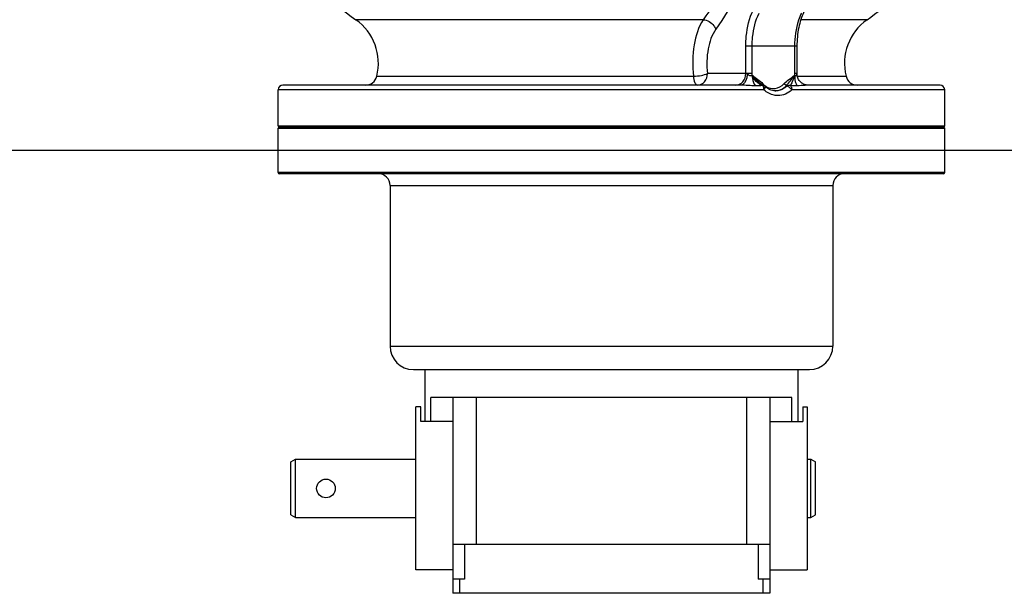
# Model space of a CAD drawing. Header units: metres. Extents: x 70279.8 to 70377.7, y 409251.8 to 409331.5.
# Tile 80 of 244: x 70312.621 to 70313.044, y 409309.16 to 409309.406. Entities that reach past the tile are written whole.
import ezdxf

# ---------------------------------------------------------------- set-up
doc = ezdxf.new("R2010")
doc.units = ezdxf.units.M

# ---------------------------------------------------------------- blocks, each defined once
blk = doc.blocks.new('PASS UNIT_20170322')
at = {"linetype": 'Continuous'}
for p, q in [((563.5, -514.12), (563.5, -229.12)), ((564, -514.62), (564, -228.62)), ((564, -228.62), (583, -228.62)), ((583, -228.62), (583, -514.62)), ((583.5, -514.12), (583.5, -229.12)), ((584, -228.62), (584, -514.62)), ((584, -228.62), (599.5, -228.62)), ((599.5, -437.06), (599.5, -228.62)), ((601.5, -427.04), (601.5, -230.62)), ((417.15, -234.12), (416, -236.12)), ((416, -236.12), (416, -287.62)), ((416, -236.12), (441, -236.12)), ((417.16, -234.12), (439.84, -234.12)), ((439.85, -234.12), (441, -236.12)), ((441, -236.12), (441, -287.62)), ((629.57, -411.02), (629.57, -261.95)), ((605.29, -270.92), (605.29, -406.81)), ((489.5, -276.62), (489.5, -466.62)), ((558.5, -276.62), (489.5, -276.62)), ((558.5, -276.62), (558.5, -466.62)), ((479.5, -286.62), (479.5, -456.62)), ((393.5, -303.62), (393.5, -287.62)), ((393.5, -287.62), (463.5, -287.62)), ((457.22, -303.62), (457.22, -289.84)), ((457.22, -289.84), (463.5, -289.84)), ((463.5, -289.84), (463.5, -287.62)), ((479.5, -291.62), (457.22, -291.62)), ((457.22, -294.16), (467.5, -294.16)), ((467.5, -449.08), (467.5, -294.16)), ((383.5, -439.62), (383.5, -303.62)), ((467.5, -303.62), (383.5, -303.62)), ((389.5, -308.62), (389.5, -303.62)), ((404.5, -439.62), (404.5, -303.62)), ((383.5, -306.62), (389.5, -306.62)), ((404.5, -308.62), (389.5, -308.62)), ((467.5, -313.62), (404.5, -313.62)), ((606.5, -432.03), (606.5, -412.84)), ((467.5, -429.62), (404.5, -429.62)), ((606.5, -429.29), (618.22, -429.29)), ((618.22, -451.21), (618.22, -429.29)), ((389.5, -439.62), (389.5, -434.62)), ((404.5, -434.62), (389.5, -434.62)), ((605.64, -432.17), (605.63, -431.98)), ((606.5, -432.03), (618.22, -432.03)), ((389.5, -436.62), (383.5, -436.62)), ((601.29, -437.03), (601.36, -436.89)), ((601.36, -436.89), (601.56, -436.53)), ((467.5, -439.62), (383.5, -439.62)), ((393.5, -439.62), (393.5, -455.62)), ((457.22, -439.62), (457.22, -453.79)), ((457.22, -449.08), (467.5, -449.08)), ((479.5, -451.62), (457.22, -451.62)), ((599.5, -514.62), (599.5, -449.01)), ((605.29, -451.36), (605.29, -472.32)), ((605.63, -450.26), (605.64, -450.07)), ((606.26, -451.22), (606.41, -451.21)), ((606.42, -451.21), (606.36, -451.21)), ((606.41, -451.21), (606.5, -451.21)), ((606.5, -451.21), (606.5, -450.21)), ((618.22, -450.21), (606.5, -450.21)), ((618.22, -451.21), (606.5, -451.21)), ((463.5, -455.62), (393.5, -455.62)), ((416, -455.62), (416, -457.12)), ((441, -455.62), (441, -457.12)), ((463.5, -453.79), (457.22, -453.79)), ((463.5, -453.79), (463.5, -455.62)), ((601.5, -512.62), (601.5, -456.19)), ((601.53, -455.65), (601.59, -455.25)), ((629.57, -481.29), (629.57, -452.89)), ((416, -457.12), (417.15, -459.12)), ((416, -457.12), (441, -457.12)), ((417.16, -459.12), (439.84, -459.12)), ((441, -457.12), (439.85, -459.12)), ((558.5, -466.62), (489.5, -466.62)), ((564, -514.62), (583, -514.62)), ((584, -514.62), (599.5, -514.62))]:
    blk.add_line(p, q, dxfattribs=at)
for points in [[(599, -442.12), (599.01, -441.78), (599.06, -441.25), (599.17, -440.72), (599.31, -440.2), (599.51, -439.69), (599.74, -439.19), (600.02, -438.71), (600.34, -438.24), (600.7, -437.8), (600.95, -437.53)], [(601.56, -436.53), (601.78, -436.18), (602.01, -435.83), (602.26, -435.5), (602.31, -435.44)], [(601.59, -455.25), (601.68, -454.86), (601.81, -454.46), (601.97, -454.08), (602.16, -453.71), (602.38, -453.36), (602.64, -453.03), (602.92, -452.72), (603.22, -452.43), (603.55, -452.17), (603.89, -451.94), (604.26, -451.74), (604.64, -451.57), (605.03, -451.43), (605.44, -451.32), (605.85, -451.25), (606.26, -451.22)], [(601.5, -456.19), (601.5, -456.04), (601.53, -455.65)]]:
    blk.add_lwpolyline(points, dxfattribs=at)
blk.add_circle((428.5, -249.12), 4, dxfattribs=at)
for centre, radius, start, end in [((783.5, -371.62), 189, 120.8814, 144.5305), ((564, -229.12), 0.5, 90, 180), ((583, -229.12), 0.5, 0, 90), ((584, -229.12), 0.5, 90, 180), ((599.5, -230.62), 2, 0, 90), ((610.84, -248.6), 23, 256.041, 324.5305), ((606.5, -266.07), 5, 180, 256.041), ((558.5, -271.62), 5, 270, 0), ((489.5, -286.62), 10, 90, 180), ((-7.36, -441.41), 608.66, 0.45672, 0.75196), ((606.5, -423.95), 8.07, 263.7887, 270.0008), ((599.49, -436.14), 2.01, 316.3732, 333.7736), ((606.34, -441.43), 6.41, 144.1834, 145.0227), ((606.42, -441.49), 6.51, 140.3884, 144.176), ((610.87, -440.43), 10.34, 149.7831, 158.0269), ((606.51, -441.56), 6.62, 139.0448, 140.3938), ((606.69, -441.73), 6.87, 131.5533, 139.0083), ((605.39, -441.62), 6.39, 181.7621, 184.4901), ((605.4, -441.62), 6.4, 184.4896, 185.114), ((72.75, -444.05), 528.55, 359.2031, 359.5266), ((606.5, -458.29), 8.07, 89.9992, 96.2113), ((606.43, -444.86), 6.35, 268.5192, 269.3758), ((489.5, -456.62), 10, 180, 270), ((558.5, -471.62), 5, 0, 90), ((606.5, -477.17), 5, 103.959, 180), ((610.84, -494.64), 23, 35.4695, 103.959), ((783.5, -371.62), 189, 215.4695, 220.2297), ((564, -514.12), 0.5, 180, 270), ((583, -514.12), 0.5, 270, 0), ((584, -514.12), 0.5, 180, 270), ((599.5, -512.62), 2, 270, 0)]:
    blk.add_arc(centre, radius, start, end, dxfattribs=at)
for points, knots in [([(605.29, -406.81), (604.36, -406.89), (603.06, -407.05), (601.5, -408), (601.5, -408.51)], [0, 0, 0, 0, 0.649616, 1, 1, 1, 1]), ([(601.5, -408.51), (601.5, -409.64), (602.74, -412.07), (605.25, -412.84), (606.5, -412.84)], [0, 0, 0, 0, 0.47468, 1, 1, 1, 1]), ([(629.57, -411.02), (626.4, -408.93), (618.16, -406.49), (609.78, -406.29), (605.29, -406.81)], [0, 0, 0, 0, 0.457326, 1, 1, 1, 1]), ([(605.29, -406.81), (605.34, -407.96), (605.61, -410), (606.09, -412.03), (606.5, -412.84)], [0, 0, 0, 0, 0.559216, 1, 1, 1, 1]), ([(625.5, -416.4), (623.05, -414.66), (616.61, -412.56), (610.01, -412.4), (606.5, -412.84)], [0, 0, 0, 0, 0.459134, 1, 1, 1, 1]), ([(629.57, -411.02), (629.43, -412.77), (628.06, -415.06), (626.03, -416.21), (625.5, -416.4)], [0, 0, 0, 0, 0.756511, 1, 1, 1, 1]), ([(648.59, -422.48), (646.87, -421.6), (640.34, -418.12), (634.04, -414.2), (629.57, -411.02)], [0, 0, 0, 0, 0.259875, 1, 1, 1, 1]), ([(646.25, -428.79), (644.38, -427.84), (637.24, -424.09), (630.36, -419.85), (625.5, -416.4)], [0, 0, 0, 0, 0.260399, 1, 1, 1, 1]), ([(601.5, -424.96), (601.5, -426.09), (602.74, -428.52), (605.25, -429.29), (606.5, -429.29)], [0, 0, 0, 0, 0.474576, 1, 1, 1, 1]), ([(601.25, -433.43), (601.24, -432.39), (601.3, -430.26), (601.5, -428.14), (601.5, -427.04)], [0, 0, 0, 0, 0.484801, 1, 1, 1, 1]), ([(606.5, -429.89), (605.86, -429.89), (603.98, -429.75), (601.5, -428.39), (601.5, -427.04)], [0, 0, 0, 0, 0.321995, 1, 1, 1, 1]), ([(605.63, -431.98), (605.54, -431.8), (605.4, -431.39), (605.59, -430.74), (605.98, -430.28), (606.5, -430.09), (606.5, -429.89)], [0, 0, 0, 0, 0.242834, 0.501451, 0.754768, 1, 1, 1, 1]), ([(618.22, -429.29), (619.65, -429.29), (624.95, -429.56), (630.3, -430.78), (633.77, -432.52)], [0, 0, 0, 0, 0.269301, 1, 1, 1, 1]), ([(605.63, -431.98), (605.19, -431.99), (603.66, -432.15), (602.06, -432.66), (601.25, -433.43)], [0, 0, 0, 0, 0.284622, 1, 1, 1, 1]), ([(601.94, -435.23), (602.55, -434.18), (603.68, -432.84), (605.23, -432.25), (605.64, -432.17)], [0, 0, 0, 0, 0.74777, 1, 1, 1, 1]), ([(618.22, -432.03), (619.52, -432.03), (624.34, -432.27), (629.2, -433.38), (632.36, -434.96)], [0, 0, 0, 0, 0.269302, 1, 1, 1, 1]), ([(597, -443.12), (597, -442.58), (597.22, -440.36), (598.35, -438.28), (599.5, -437.06)], [0, 0, 0, 0, 0.245004, 1, 1, 1, 1]), ([(599.5, -437.06), (599.68, -437.06), (600.3, -437.02), (600.96, -436.86), (601.28, -436.56)], [0, 0, 0, 0, 0.291411, 1, 1, 1, 1]), ([(599.5, -437.06), (599.77, -437.27), (600.17, -437.55), (600.82, -437.66), (600.95, -437.53)], [0, 0, 0, 0, 0.647727, 1, 1, 1, 1]), ([(601.09, -437.75), (600.28, -438.91), (599.44, -441.98), (601.05, -444.7), (602.13, -445.66)], [0, 0, 0, 0, 0.494433, 1, 1, 1, 1]), ([(599.5, -449.01), (598.72, -448.23), (597.45, -446.39), (597, -444.19), (597, -443.12)], [0, 0, 0, 0, 0.506662, 1, 1, 1, 1]), ([(601.02, -446.81), (600.71, -446.49), (599.58, -445.18), (599, -443.4), (599, -442.12)], [0, 0, 0, 0, 0.258581, 1, 1, 1, 1]), ([(599.03, -442.19), (599.14, -443.47), (599.87, -445.2), (601.08, -446.46), (601.42, -446.76)], [0, 0, 0, 0, 0.73956, 1, 1, 1, 1]), ([(599.5, -449.01), (599.92, -448.71), (600.55, -448.06), (601.04, -447.2), (601.02, -446.81)], [0, 0, 0, 0, 0.570379, 1, 1, 1, 1]), ([(601.42, -446.76), (601.42, -446.68), (601.55, -446.25), (601.86, -445.89), (602.13, -445.66)], [0, 0, 0, 0, 0.182465, 1, 1, 1, 1]), ([(601.42, -446.76), (602.11, -447.26), (603.39, -448.53), (604.84, -449.58), (605.64, -450.07)], [0, 0, 0, 0, 0.479172, 1, 1, 1, 1]), ([(601.28, -448.42), (601.19, -448.51), (600.67, -448.9), (600, -449.01), (599.5, -449.01)], [0, 0, 0, 0, 0.208066, 1, 1, 1, 1]), ([(601.46, -455.56), (601.44, -455.26), (601.3, -453.88), (601.24, -452.48), (601.25, -451.4)], [0, 0, 0, 0, 0.220651, 1, 1, 1, 1]), ([(605.63, -450.26), (604.78, -450.23), (603.24, -450.36), (601.76, -450.95), (601.25, -451.4)], [0, 0, 0, 0, 0.556523, 1, 1, 1, 1]), ([(605.64, -450.07), (604.71, -449.88), (603.19, -449.44), (601.84, -448.65), (601.28, -448.42)], [0, 0, 0, 0, 0.608944, 1, 1, 1, 1]), ([(606.26, -451.21), (606.02, -451.21), (605.32, -451.19), (605.51, -450.49), (605.63, -450.26)], [0, 0, 0, 0, 0.493782, 1, 1, 1, 1]), ([(632.36, -453.14), (631.38, -452.65), (626.88, -450.85), (621.96, -450.21), (618.22, -450.21)], [0, 0, 0, 0, 0.225705, 1, 1, 1, 1]), ([(632.88, -454.22), (630.78, -453.18), (625.92, -451.68), (620.89, -451.21), (618.22, -451.21)], [0, 0, 0, 0, 0.466745, 1, 1, 1, 1])]:
    blk.add_open_spline(points, degree=3, knots=knots, dxfattribs=at)
for points in [[(605.64, -432.17), (604.37, -433.56), (603.54, -435.34), (602.13, -436.58)], [(605.63, -432.17), (604.31, -432.99), (603.29, -434.23), (602.31, -435.44)], [(601.28, -436.56), (601.34, -436.71), (601.36, -436.89), (601.29, -437.03)], [(601.69, -436.32), (601.86, -436.37), (602, -436.47), (602.13, -436.58)], [(601.42, -446.76), (601.29, -446.76), (601.15, -446.78), (601.02, -446.81)], [(601.28, -448.42), (601.41, -447.89), (601.31, -447.27), (601.02, -446.81)], [(602.13, -445.66), (603.54, -446.9), (604.36, -448.69), (605.64, -450.07)], [(601.5, -456.19), (601.5, -455.98), (601.48, -455.77), (601.46, -455.56)]]:
    blk.add_open_spline(points, degree=3, dxfattribs=at)

msp = doc.modelspace()

# ---------------------------------------------------------------- linework, layer by layer
msp.add_line((70319.74, 409309.35), (70308.975, 409309.35))

# ---------------------------------------------------------------- block references
at = {"xscale": 0.001, "yscale": 0.001, "zscale": 0.001, "rotation": 90}
msp.add_blockref('PASS UNIT_20170322', (70312.50338, 409308.77649), dxfattribs=at)

doc.saveas('drawing.dxf')
